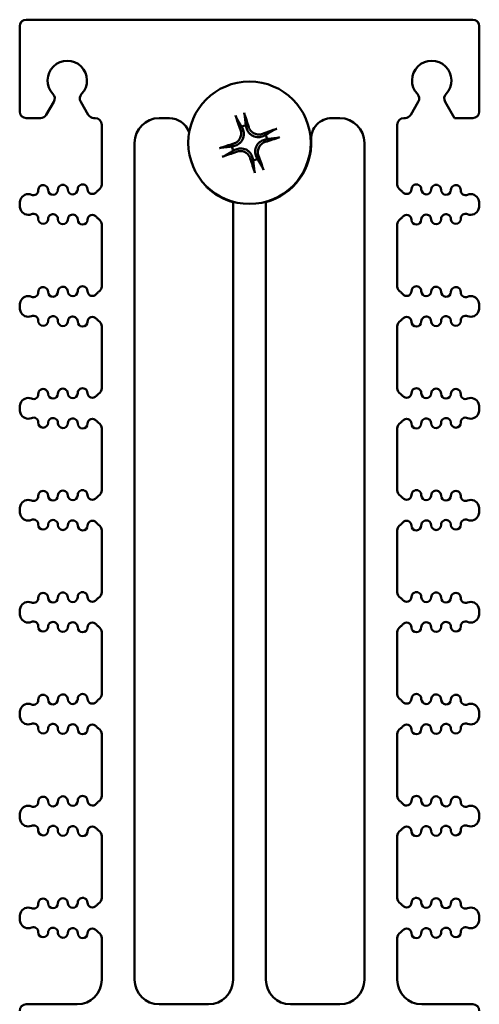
# Model space of a CAD drawing. Header units: inches. Extents: x 1.3 to 23.1, y 0.4 to 18.6.
# Tile 18 of 19: x 9.9 to 11.3, y 15.6 to 18.6. Entities that reach past the tile are written whole.
import ezdxf

# ---------------------------------------------------------------- set-up
doc = ezdxf.new("R2010")
doc.units = ezdxf.units.IN
doc.header["$LTSCALE"] = 0.8
doc.header["$MEASUREMENT"] = 0
doc.layers.add('Visible (ANSI)', color=7, linetype='Continuous', lineweight=50)

msp = doc.modelspace()

# ---------------------------------------------------------------- linework, layer by layer
at = {"layer": 'Visible (ANSI)'}
for p, q in [((9.8774, 18.6159), (11.2374, 18.6159)), ((9.8574, 18.3359), (9.8574, 18.5959)), ((11.2574, 18.3359), (11.2574, 18.5959)), ((9.9384, 18.3259), (9.9615, 18.366)), ((10.0433, 18.366), (10.0664, 18.3259)), ((11.0484, 18.3259), (11.0715, 18.366)), ((11.1533, 18.366), (11.1822, 18.3159)), ((9.8774, 18.3159), (9.9211, 18.3159)), ((10.0837, 18.3159), (10.0874, 18.3159)), ((10.2824, 18.3159), (10.3133, 18.3159)), ((10.8076, 18.3159), (10.8324, 18.3159)), ((11.0274, 18.3159), (11.0311, 18.3159)), ((11.1822, 18.3159), (11.2374, 18.3159)), ((10.1074, 18.2959), (10.1074, 18.114)), ((10.3723, 18.2739), (10.3738, 18.2736)), ((11.0074, 18.114), (11.0074, 18.2959)), ((10.2074, 15.6909), (10.2074, 18.2409)), ((10.9074, 18.2409), (10.9074, 15.6909)), ((9.8574, 18.0537), (9.8574, 18.052)), ((10.5074, 18.0597), (10.5074, 15.6909)), ((10.6074, 15.6909), (10.6074, 18.0597)), ((11.2574, 18.0537), (11.2574, 18.052)), ((10.1074, 17.9917), (10.1074, 17.8034)), ((11.0074, 17.8034), (11.0074, 17.9917)), ((9.8574, 17.7431), (9.8574, 17.7414)), ((11.2574, 17.7431), (11.2574, 17.7414)), ((10.1074, 17.6811), (10.1074, 17.4929)), ((11.0074, 17.4929), (11.0074, 17.6811)), ((9.8574, 17.4326), (9.8574, 17.4309)), ((11.2574, 17.4326), (11.2574, 17.4309)), ((10.1074, 17.3706), (10.1074, 17.1823)), ((11.0074, 17.1823), (11.0074, 17.3706)), ((9.8574, 17.122), (9.8574, 17.1203)), ((11.2574, 17.122), (11.2574, 17.1203)), ((10.1074, 17.06), (10.1074, 16.8717)), ((11.0074, 16.8717), (11.0074, 17.06)), ((9.8574, 16.8114), (9.8574, 16.8098)), ((11.2574, 16.8114), (11.2574, 16.8098)), ((10.1074, 16.7495), (10.1074, 16.5612)), ((11.0074, 16.5612), (11.0074, 16.7495)), ((9.8574, 16.5009), (9.8574, 16.4992)), ((11.2574, 16.5009), (11.2574, 16.4992)), ((10.1074, 16.4389), (10.1074, 16.2506)), ((11.0074, 16.2506), (11.0074, 16.4389)), ((9.8574, 16.1903), (9.8574, 16.1887)), ((11.2574, 16.1903), (11.2574, 16.1887)), ((10.1074, 16.1284), (10.1074, 15.9401)), ((11.0074, 15.9401), (11.0074, 16.1284)), ((9.8574, 15.8798), (9.8574, 15.8781)), ((11.2574, 15.8798), (11.2574, 15.8781)), ((10.1074, 15.8178), (10.1074, 15.6909)), ((11.0074, 15.6909), (11.0074, 15.8178)), ((10.0324, 15.6159), (9.8774, 15.6159)), ((10.4324, 15.6159), (10.2824, 15.6159)), ((10.8324, 15.6159), (10.6824, 15.6159)), ((11.2374, 15.6159), (11.0824, 15.6159))]:
    msp.add_line(p, q, dxfattribs=at)
msp.add_circle((10.5574, 18.2409), 0.1865, dxfattribs=at)
for centre, radius, start, end in [((9.8774, 18.5959), 0.02, 90, 180), ((11.2374, 18.5959), 0.02, 0, 90), ((10.0024, 18.4309), 0.06, 316.6545, 223.3455), ((11.1124, 18.4309), 0.06, 316.6545, 223.3455), ((9.9442, 18.376), 0.02, 330, 43.3455), ((10.0606, 18.376), 0.02, 136.6545, 210), ((11.0542, 18.376), 0.02, 330, 43.3455), ((11.1706, 18.376), 0.02, 136.6545, 210), ((9.8774, 18.3359), 0.02, 180, 270), ((11.2374, 18.3359), 0.02, 270, 0), ((9.9211, 18.3359), 0.02, 270, 330), ((10.0837, 18.3359), 0.02, 210, 270), ((10.0874, 18.2959), 0.02, 0, 90), ((10.2824, 18.2409), 0.075, 90, 180), ((10.3133, 18.2534), 0.0625, 19.1305, 90), ((10.8076, 18.2534), 0.0625, 90, 182.8603), ((10.8324, 18.2409), 0.075, 0, 90), ((11.0274, 18.2959), 0.02, 90, 180), ((11.0311, 18.3359), 0.02, 270, 330), ((10.5574, 18.2409), 0.0546, 101.8682, 115.6547), ((10.5574, 18.2409), 0.0546, 11.8682, 25.6547), ((10.5574, 18.2409), 0.188, 285.4239, 2.8603), ((10.5574, 18.2409), 0.0546, 191.8682, 205.6547), ((10.5574, 18.2409), 0.0546, 281.8682, 295.6547), ((9.8991, 18.0962), 0.015, 246.8961, 1.1458), ((9.929, 18.0968), 0.015, 1.1458, 181.1458), ((9.959, 18.0974), 0.015, 181.1458, 1.1458), ((9.989, 18.098), 0.015, 1.1458, 181.1458), ((10.019, 18.0986), 0.015, 181.1458, 1.1458), ((10.049, 18.0992), 0.015, 1.1458, 181.1458), ((10.079, 18.0998), 0.015, 181.1458, 322.7888), ((10.1109, 18.0756), 0.025, 121.4376, 142.7888), ((10.0874, 18.114), 0.02, 301.4376, 0), ((10.4427, 18.1181), 0.02, 203.3608, 226.9546), ((10.5574, 18.2409), 0.188, 226.9546, 254.5761), ((11.0274, 18.114), 0.02, 180, 238.5624), ((11.0039, 18.0756), 0.025, 37.2112, 58.5624), ((11.0358, 18.0998), 0.015, 217.2112, 358.8542), ((11.0658, 18.0992), 0.015, 358.8542, 178.8542), ((11.0958, 18.0986), 0.015, 178.8542, 358.8542), ((11.1258, 18.098), 0.015, 358.8542, 178.8542), ((11.1558, 18.0974), 0.015, 178.8542, 358.8542), ((11.1858, 18.0968), 0.015, 358.8542, 178.8542), ((11.2158, 18.0962), 0.015, 178.8542, 293.1039), ((9.8999, 18.0537), 0.0425, 160.9922, 180), ((9.8834, 18.0594), 0.025, 66.8961, 160.9922), ((11.2314, 18.0594), 0.025, 19.0078, 113.1039), ((11.2149, 18.0537), 0.0425, 0, 19.0078), ((9.8999, 18.052), 0.0425, 180, 199.0078), ((9.8834, 18.0463), 0.025, 199.0078, 293.1039), ((11.2314, 18.0463), 0.025, 246.8961, 340.9922), ((11.2149, 18.052), 0.0425, 340.9922, 0), ((9.8991, 18.0095), 0.015, 358.8542, 113.1039), ((9.929, 18.0089), 0.015, 178.8542, 358.8542), ((9.959, 18.0083), 0.015, 358.8542, 178.8542), ((9.989, 18.0077), 0.015, 178.8542, 358.8542), ((10.019, 18.0071), 0.015, 358.8542, 178.8542), ((10.049, 18.0065), 0.015, 178.8542, 358.8542), ((10.079, 18.0059), 0.015, 37.2112, 178.8542), ((10.1109, 18.0301), 0.025, 217.2112, 238.5624), ((10.0874, 17.9917), 0.02, 0, 58.5624), ((11.0274, 17.9917), 0.02, 121.4376, 180), ((11.0039, 18.0301), 0.025, 301.4376, 322.7888), ((11.0358, 18.0059), 0.015, 1.1458, 142.7888), ((11.0658, 18.0065), 0.015, 181.1458, 1.1458), ((11.0958, 18.0071), 0.015, 1.1458, 181.1458), ((11.1258, 18.0077), 0.015, 181.1458, 1.1458), ((11.1558, 18.0083), 0.015, 1.1458, 181.1458), ((11.1858, 18.0089), 0.015, 181.1458, 1.1458), ((11.2158, 18.0095), 0.015, 66.8961, 181.1458), ((9.929, 17.7862), 0.015, 1.1458, 181.1458), ((9.989, 17.7874), 0.015, 1.1458, 181.1458), ((10.049, 17.7886), 0.015, 1.1458, 181.1458), ((10.0874, 17.8034), 0.02, 301.4376, 0), ((11.0274, 17.8034), 0.02, 180, 238.5624), ((11.0658, 17.7886), 0.015, 358.8542, 178.8542), ((11.1258, 17.7874), 0.015, 358.8542, 178.8542), ((11.1858, 17.7862), 0.015, 358.8542, 178.8542), ((9.8834, 17.7488), 0.025, 66.8961, 160.9922), ((9.8991, 17.7856), 0.015, 246.8961, 1.1458), ((9.959, 17.7868), 0.015, 181.1458, 1.1458), ((10.019, 17.788), 0.015, 181.1458, 1.1458), ((10.079, 17.7892), 0.015, 181.1458, 322.7888), ((10.1109, 17.765), 0.025, 121.4376, 142.7888), ((11.0039, 17.765), 0.025, 37.2112, 58.5624), ((11.0358, 17.7892), 0.015, 217.2112, 358.8542), ((11.0958, 17.788), 0.015, 178.8542, 358.8542), ((11.1558, 17.7868), 0.015, 178.8542, 358.8542), ((11.2158, 17.7856), 0.015, 178.8542, 293.1039), ((11.2314, 17.7488), 0.025, 19.0078, 113.1039), ((9.8999, 17.7431), 0.0425, 160.9922, 180), ((9.8999, 17.7414), 0.0425, 180, 199.0078), ((11.2149, 17.7431), 0.0425, 0, 19.0078), ((11.2149, 17.7414), 0.0425, 340.9922, 0), ((9.8834, 17.7357), 0.025, 199.0078, 293.1039), ((9.8991, 17.6989), 0.015, 358.8542, 113.1039), ((9.959, 17.6977), 0.015, 358.8542, 178.8542), ((10.019, 17.6965), 0.015, 358.8542, 178.8542), ((10.079, 17.6953), 0.015, 37.2112, 178.8542), ((10.1109, 17.7195), 0.025, 217.2112, 238.5624), ((11.0039, 17.7195), 0.025, 301.4376, 322.7888), ((11.0358, 17.6953), 0.015, 1.1458, 142.7888), ((11.0958, 17.6965), 0.015, 1.1458, 181.1458), ((11.1558, 17.6977), 0.015, 1.1458, 181.1458), ((11.2158, 17.6989), 0.015, 66.8961, 181.1458), ((11.2314, 17.7357), 0.025, 246.8961, 340.9922), ((9.929, 17.6983), 0.015, 178.8542, 358.8542), ((9.989, 17.6971), 0.015, 178.8542, 358.8542), ((10.049, 17.6959), 0.015, 178.8542, 358.8542), ((10.0874, 17.6811), 0.02, 0, 58.5624), ((11.0274, 17.6811), 0.02, 121.4376, 180), ((11.0658, 17.6959), 0.015, 181.1458, 1.1458), ((11.1258, 17.6971), 0.015, 181.1458, 1.1458), ((11.1858, 17.6983), 0.015, 181.1458, 1.1458), ((9.929, 17.4757), 0.015, 1.1458, 181.1458), ((9.989, 17.4768), 0.015, 1.1458, 181.1458), ((10.049, 17.478), 0.015, 1.1458, 181.1458), ((10.0874, 17.4929), 0.02, 301.4376, 0), ((11.0274, 17.4929), 0.02, 180, 238.5624), ((11.0658, 17.478), 0.015, 358.8542, 178.8542), ((11.1258, 17.4768), 0.015, 358.8542, 178.8542), ((11.1858, 17.4757), 0.015, 358.8542, 178.8542), ((9.8834, 17.4383), 0.025, 66.8961, 160.9922), ((9.8991, 17.4751), 0.015, 246.8961, 1.1458), ((9.959, 17.4763), 0.015, 181.1458, 1.1458), ((10.019, 17.4774), 0.015, 181.1458, 1.1458), ((10.079, 17.4786), 0.015, 181.1458, 322.7888), ((10.1109, 17.4545), 0.025, 121.4376, 142.7888), ((11.0039, 17.4545), 0.025, 37.2112, 58.5624), ((11.0358, 17.4786), 0.015, 217.2112, 358.8542), ((11.0958, 17.4774), 0.015, 178.8542, 358.8542), ((11.1558, 17.4763), 0.015, 178.8542, 358.8542), ((11.2158, 17.4751), 0.015, 178.8542, 293.1039), ((11.2314, 17.4383), 0.025, 19.0078, 113.1039), ((9.8999, 17.4326), 0.0425, 160.9922, 180), ((9.8999, 17.4309), 0.0425, 180, 199.0078), ((11.2149, 17.4326), 0.0425, 0, 19.0078), ((11.2149, 17.4309), 0.0425, 340.9922, 0), ((9.8834, 17.4252), 0.025, 199.0078, 293.1039), ((9.8991, 17.3884), 0.015, 358.8542, 113.1039), ((9.959, 17.3872), 0.015, 358.8542, 178.8542), ((10.019, 17.386), 0.015, 358.8542, 178.8542), ((11.0958, 17.386), 0.015, 1.1458, 181.1458), ((11.1558, 17.3872), 0.015, 1.1458, 181.1458), ((11.2158, 17.3884), 0.015, 66.8961, 181.1458), ((11.2314, 17.4252), 0.025, 246.8961, 340.9922), ((9.929, 17.3878), 0.015, 178.8542, 358.8542), ((9.989, 17.3866), 0.015, 178.8542, 358.8542), ((10.049, 17.3854), 0.015, 178.8542, 358.8542), ((10.079, 17.3848), 0.015, 37.2112, 178.8542), ((10.1109, 17.409), 0.025, 217.2112, 238.5624), ((10.0874, 17.3706), 0.02, 0, 58.5624), ((11.0274, 17.3706), 0.02, 121.4376, 180), ((11.0039, 17.409), 0.025, 301.4376, 322.7888), ((11.0358, 17.3848), 0.015, 1.1458, 142.7888), ((11.0658, 17.3854), 0.015, 181.1458, 1.1458), ((11.1258, 17.3866), 0.015, 181.1458, 1.1458), ((11.1858, 17.3878), 0.015, 181.1458, 1.1458), ((9.8991, 17.1645), 0.015, 246.8961, 1.1458), ((9.929, 17.1651), 0.015, 1.1458, 181.1458), ((9.959, 17.1657), 0.015, 181.1458, 1.1458), ((9.989, 17.1663), 0.015, 1.1458, 181.1458), ((10.019, 17.1669), 0.015, 181.1458, 1.1458), ((10.049, 17.1675), 0.015, 1.1458, 181.1458), ((10.079, 17.1681), 0.015, 181.1458, 322.7888), ((10.1109, 17.1439), 0.025, 121.4376, 142.7888), ((10.0874, 17.1823), 0.02, 301.4376, 0), ((11.0274, 17.1823), 0.02, 180, 238.5624), ((11.0039, 17.1439), 0.025, 37.2112, 58.5624), ((11.0358, 17.1681), 0.015, 217.2112, 358.8542), ((11.0658, 17.1675), 0.015, 358.8542, 178.8542), ((11.0958, 17.1669), 0.015, 178.8542, 358.8542), ((11.1258, 17.1663), 0.015, 358.8542, 178.8542), ((11.1558, 17.1657), 0.015, 178.8542, 358.8542), ((11.1858, 17.1651), 0.015, 358.8542, 178.8542), ((11.2158, 17.1645), 0.015, 178.8542, 293.1039), ((9.8999, 17.122), 0.0425, 160.9922, 180), ((9.8834, 17.1277), 0.025, 66.8961, 160.9922), ((11.2314, 17.1277), 0.025, 19.0078, 113.1039), ((11.2149, 17.122), 0.0425, 0, 19.0078), ((9.8999, 17.1203), 0.0425, 180, 199.0078), ((9.8834, 17.1146), 0.025, 199.0078, 293.1039), ((11.2314, 17.1146), 0.025, 246.8961, 340.9922), ((11.2149, 17.1203), 0.0425, 340.9922, 0), ((9.8991, 17.0778), 0.015, 358.8542, 113.1039), ((9.929, 17.0772), 0.015, 178.8542, 358.8542), ((9.959, 17.0766), 0.015, 358.8542, 178.8542), ((9.989, 17.076), 0.015, 178.8542, 358.8542), ((10.019, 17.0754), 0.015, 358.8542, 178.8542), ((10.049, 17.0748), 0.015, 178.8542, 358.8542), ((10.079, 17.0742), 0.015, 37.2112, 178.8542), ((10.1109, 17.0984), 0.025, 217.2112, 238.5624), ((10.0874, 17.06), 0.02, 0, 58.5624), ((11.0274, 17.06), 0.02, 121.4376, 180), ((11.0039, 17.0984), 0.025, 301.4376, 322.7888), ((11.0358, 17.0742), 0.015, 1.1458, 142.7888), ((11.0658, 17.0748), 0.015, 181.1458, 1.1458), ((11.0958, 17.0754), 0.015, 1.1458, 181.1458), ((11.1258, 17.076), 0.015, 181.1458, 1.1458), ((11.1558, 17.0766), 0.015, 1.1458, 181.1458), ((11.1858, 17.0772), 0.015, 181.1458, 1.1458), ((11.2158, 17.0778), 0.015, 66.8961, 181.1458), ((9.929, 16.8545), 0.015, 1.1458, 181.1458), ((9.989, 16.8557), 0.015, 1.1458, 181.1458), ((10.049, 16.8569), 0.015, 1.1458, 181.1458), ((10.0874, 16.8717), 0.02, 301.4376, 0), ((11.0274, 16.8717), 0.02, 180, 238.5624), ((11.0658, 16.8569), 0.015, 358.8542, 178.8542), ((11.1258, 16.8557), 0.015, 358.8542, 178.8542), ((11.1858, 16.8545), 0.015, 358.8542, 178.8542), ((9.8834, 16.8171), 0.025, 66.8961, 160.9922), ((9.8991, 16.8539), 0.015, 246.8961, 1.1458), ((9.959, 16.8551), 0.015, 181.1458, 1.1458), ((10.019, 16.8563), 0.015, 181.1458, 1.1458), ((10.079, 16.8575), 0.015, 181.1458, 322.7888), ((10.1109, 16.8333), 0.025, 121.4376, 142.7888), ((11.0039, 16.8333), 0.025, 37.2112, 58.5624), ((11.0358, 16.8575), 0.015, 217.2112, 358.8542), ((11.0958, 16.8563), 0.015, 178.8542, 358.8542), ((11.1558, 16.8551), 0.015, 178.8542, 358.8542), ((11.2158, 16.8539), 0.015, 178.8542, 293.1039), ((11.2314, 16.8171), 0.025, 19.0078, 113.1039), ((9.8999, 16.8114), 0.0425, 160.9922, 180), ((9.8999, 16.8098), 0.0425, 180, 199.0078), ((11.2149, 16.8114), 0.0425, 0, 19.0078), ((11.2149, 16.8098), 0.0425, 340.9922, 0), ((9.8834, 16.8041), 0.025, 199.0078, 293.1039), ((9.8991, 16.7673), 0.015, 358.8542, 113.1039), ((9.959, 16.7661), 0.015, 358.8542, 178.8542), ((10.019, 16.7649), 0.015, 358.8542, 178.8542), ((10.079, 16.7637), 0.015, 37.2112, 178.8542), ((10.1109, 16.7879), 0.025, 217.2112, 238.5624), ((11.0039, 16.7879), 0.025, 301.4376, 322.7888), ((11.0358, 16.7637), 0.015, 1.1458, 142.7888), ((11.0958, 16.7649), 0.015, 1.1458, 181.1458), ((11.1558, 16.7661), 0.015, 1.1458, 181.1458), ((11.2158, 16.7673), 0.015, 66.8961, 181.1458), ((11.2314, 16.8041), 0.025, 246.8961, 340.9922), ((9.929, 16.7667), 0.015, 178.8542, 358.8542), ((9.989, 16.7655), 0.015, 178.8542, 358.8542), ((10.049, 16.7643), 0.015, 178.8542, 358.8542), ((10.0874, 16.7495), 0.02, 0, 58.5624), ((11.0274, 16.7495), 0.02, 121.4376, 180), ((11.0658, 16.7643), 0.015, 181.1458, 1.1458), ((11.1258, 16.7655), 0.015, 181.1458, 1.1458), ((11.1858, 16.7667), 0.015, 181.1458, 1.1458), ((9.989, 16.5452), 0.015, 1.1458, 181.1458), ((10.049, 16.5464), 0.015, 1.1458, 181.1458), ((10.0874, 16.5612), 0.02, 301.4376, 0), ((11.0274, 16.5612), 0.02, 180, 238.5624), ((11.0658, 16.5464), 0.015, 358.8542, 178.8542), ((11.1258, 16.5452), 0.015, 358.8542, 178.8542), ((9.8834, 16.5066), 0.025, 66.8961, 160.9922), ((9.8991, 16.5434), 0.015, 246.8961, 1.1458), ((9.929, 16.544), 0.015, 1.1458, 181.1458), ((9.959, 16.5446), 0.015, 181.1458, 1.1458), ((10.019, 16.5458), 0.015, 181.1458, 1.1458), ((10.079, 16.547), 0.015, 181.1458, 322.7888), ((10.1109, 16.5228), 0.025, 121.4376, 142.7888), ((11.0039, 16.5228), 0.025, 37.2112, 58.5624), ((11.0358, 16.547), 0.015, 217.2112, 358.8542), ((11.0958, 16.5458), 0.015, 178.8542, 358.8542), ((11.1558, 16.5446), 0.015, 178.8542, 358.8542), ((11.1858, 16.544), 0.015, 358.8542, 178.8542), ((11.2158, 16.5434), 0.015, 178.8542, 293.1039), ((11.2314, 16.5066), 0.025, 19.0078, 113.1039), ((9.8999, 16.5009), 0.0425, 160.9922, 180), ((11.2149, 16.5009), 0.0425, 0, 19.0078), ((9.8999, 16.4992), 0.0425, 180, 199.0078), ((9.8834, 16.4935), 0.025, 199.0078, 293.1039), ((9.8991, 16.4567), 0.015, 358.8542, 113.1039), ((9.959, 16.4555), 0.015, 358.8542, 178.8542), ((11.1558, 16.4555), 0.015, 1.1458, 181.1458), ((11.2158, 16.4567), 0.015, 66.8961, 181.1458), ((11.2314, 16.4935), 0.025, 246.8961, 340.9922), ((11.2149, 16.4992), 0.0425, 340.9922, 0), ((9.929, 16.4561), 0.015, 178.8542, 358.8542), ((9.989, 16.4549), 0.015, 178.8542, 358.8542), ((10.019, 16.4543), 0.015, 358.8542, 178.8542), ((10.049, 16.4537), 0.015, 178.8542, 358.8542), ((10.079, 16.4531), 0.015, 37.2112, 178.8542), ((10.1109, 16.4773), 0.025, 217.2112, 238.5624), ((10.0874, 16.4389), 0.02, 0, 58.5624), ((11.0274, 16.4389), 0.02, 121.4376, 180), ((11.0039, 16.4773), 0.025, 301.4376, 322.7888), ((11.0358, 16.4531), 0.015, 1.1458, 142.7888), ((11.0658, 16.4537), 0.015, 181.1458, 1.1458), ((11.0958, 16.4543), 0.015, 1.1458, 181.1458), ((11.1258, 16.4549), 0.015, 181.1458, 1.1458), ((11.1858, 16.4561), 0.015, 181.1458, 1.1458), ((9.8991, 16.2328), 0.015, 246.8961, 1.1458), ((9.929, 16.2334), 0.015, 1.1458, 181.1458), ((9.959, 16.234), 0.015, 181.1458, 1.1458), ((9.989, 16.2346), 0.015, 1.1458, 181.1458), ((10.019, 16.2352), 0.015, 181.1458, 1.1458), ((10.049, 16.2358), 0.015, 1.1458, 181.1458), ((10.079, 16.2364), 0.015, 181.1458, 322.7888), ((10.1109, 16.2122), 0.025, 121.4376, 142.7888), ((10.0874, 16.2506), 0.02, 301.4376, 0), ((11.0274, 16.2506), 0.02, 180, 238.5624), ((11.0039, 16.2122), 0.025, 37.2112, 58.5624), ((11.0358, 16.2364), 0.015, 217.2112, 358.8542), ((11.0658, 16.2358), 0.015, 358.8542, 178.8542), ((11.0958, 16.2352), 0.015, 178.8542, 358.8542), ((11.1258, 16.2346), 0.015, 358.8542, 178.8542), ((11.1558, 16.234), 0.015, 178.8542, 358.8542), ((11.1858, 16.2334), 0.015, 358.8542, 178.8542), ((11.2158, 16.2328), 0.015, 178.8542, 293.1039), ((9.8999, 16.1903), 0.0425, 160.9922, 180), ((9.8834, 16.196), 0.025, 66.8961, 160.9922), ((11.2314, 16.196), 0.025, 19.0078, 113.1039), ((11.2149, 16.1903), 0.0425, 0, 19.0078), ((9.8999, 16.1887), 0.0425, 180, 199.0078), ((9.8834, 16.183), 0.025, 199.0078, 293.1039), ((11.2314, 16.183), 0.025, 246.8961, 340.9922), ((11.2149, 16.1887), 0.0425, 340.9922, 0), ((9.8991, 16.1462), 0.015, 358.8542, 113.1039), ((9.929, 16.1456), 0.015, 178.8542, 358.8542), ((9.959, 16.145), 0.015, 358.8542, 178.8542), ((9.989, 16.1444), 0.015, 178.8542, 358.8542), ((10.019, 16.1438), 0.015, 358.8542, 178.8542), ((10.049, 16.1432), 0.015, 178.8542, 358.8542), ((10.079, 16.1426), 0.015, 37.2112, 178.8542), ((10.1109, 16.1668), 0.025, 217.2112, 238.5624), ((10.0874, 16.1284), 0.02, 0, 58.5624), ((11.0274, 16.1284), 0.02, 121.4376, 180), ((11.0039, 16.1668), 0.025, 301.4376, 322.7888), ((11.0358, 16.1426), 0.015, 1.1458, 142.7888), ((11.0658, 16.1432), 0.015, 181.1458, 1.1458), ((11.0958, 16.1438), 0.015, 1.1458, 181.1458), ((11.1258, 16.1444), 0.015, 181.1458, 1.1458), ((11.1558, 16.145), 0.015, 1.1458, 181.1458), ((11.1858, 16.1456), 0.015, 181.1458, 1.1458), ((11.2158, 16.1462), 0.015, 66.8961, 181.1458), ((9.929, 15.9229), 0.015, 1.1458, 181.1458), ((9.989, 15.9241), 0.015, 1.1458, 181.1458), ((10.049, 15.9253), 0.015, 1.1458, 181.1458), ((10.0874, 15.9401), 0.02, 301.4376, 0), ((11.0274, 15.9401), 0.02, 180, 238.5624), ((11.0658, 15.9253), 0.015, 358.8542, 178.8542), ((11.1258, 15.9241), 0.015, 358.8542, 178.8542), ((11.1858, 15.9229), 0.015, 358.8542, 178.8542), ((9.8834, 15.8855), 0.025, 66.8961, 160.9922), ((9.8991, 15.9223), 0.015, 246.8961, 1.1458), ((9.959, 15.9235), 0.015, 181.1458, 1.1458), ((10.019, 15.9247), 0.015, 181.1458, 1.1458), ((10.079, 15.9259), 0.015, 181.1458, 322.7888), ((10.1109, 15.9017), 0.025, 121.4376, 142.7888), ((11.0039, 15.9017), 0.025, 37.2112, 58.5624), ((11.0358, 15.9259), 0.015, 217.2112, 358.8542), ((11.0958, 15.9247), 0.015, 178.8542, 358.8542), ((11.1558, 15.9235), 0.015, 178.8542, 358.8542), ((11.2158, 15.9223), 0.015, 178.8542, 293.1039), ((11.2314, 15.8855), 0.025, 19.0078, 113.1039), ((9.8999, 15.8798), 0.0425, 160.9922, 180), ((9.8999, 15.8781), 0.0425, 180, 199.0078), ((11.2149, 15.8798), 0.0425, 0, 19.0078), ((11.2149, 15.8781), 0.0425, 340.9922, 0), ((9.8834, 15.8724), 0.025, 199.0078, 293.1039), ((9.8991, 15.8356), 0.015, 358.8542, 113.1039), ((9.959, 15.8344), 0.015, 358.8542, 178.8542), ((10.019, 15.8332), 0.015, 358.8542, 178.8542), ((10.079, 15.832), 0.015, 37.2112, 178.8542), ((10.1109, 15.8562), 0.025, 217.2112, 238.5624), ((11.0039, 15.8562), 0.025, 301.4376, 322.7888), ((11.0358, 15.832), 0.015, 1.1458, 142.7888), ((11.0958, 15.8332), 0.015, 1.1458, 181.1458), ((11.1558, 15.8344), 0.015, 1.1458, 181.1458), ((11.2158, 15.8356), 0.015, 66.8961, 181.1458), ((11.2314, 15.8724), 0.025, 246.8961, 340.9922), ((9.929, 15.835), 0.015, 178.8542, 358.8542), ((9.989, 15.8338), 0.015, 178.8542, 358.8542), ((10.049, 15.8326), 0.015, 178.8542, 358.8542), ((10.0874, 15.8178), 0.02, 0, 58.5624), ((11.0274, 15.8178), 0.02, 121.4376, 180), ((11.0658, 15.8326), 0.015, 181.1458, 1.1458), ((11.1258, 15.8338), 0.015, 181.1458, 1.1458), ((11.1858, 15.835), 0.015, 181.1458, 1.1458), ((10.0324, 15.6909), 0.075, 270, 0), ((10.2824, 15.6909), 0.075, 180, 270), ((10.4324, 15.6909), 0.075, 270, 0), ((10.6824, 15.6909), 0.075, 180, 270), ((10.8324, 15.6909), 0.075, 270, 0), ((11.0824, 15.6909), 0.075, 180, 270), ((9.8774, 15.5959), 0.02, 90, 180), ((11.2374, 15.5959), 0.02, 0, 90)]:
    msp.add_arc(centre, radius, start, end, dxfattribs=at)
for centre, major_axis, start_param, end_param in [((10.5482, 18.2382), (-0.0683, 0.2324), 4.905895, 5.104794), ((10.5663, 18.2443), (0.0874, -0.226), 4.319984, 4.518883), ((10.5609, 18.232), (-0.226, -0.0874), 4.319984, 4.518883), ((10.5547, 18.2501), (0.2324, 0.0683), 4.905895, 5.104794), ((10.5601, 18.2317), (-0.2324, -0.0683), 4.905895, 5.104794), ((10.554, 18.2498), (0.226, 0.0874), 4.319984, 4.518883), ((10.5666, 18.2436), (0.0683, -0.2324), 4.905895, 5.104794), ((10.5485, 18.2374), (-0.0874, 0.226), 4.319984, 4.518883)]:
    msp.add_ellipse(centre, major_axis=major_axis, ratio=0.087156, start_param=start_param, end_param=end_param, dxfattribs=at)
for points, knots in [([(10.5408, 18.3326), (10.5408, 18.3326), (10.5408, 18.3326), (10.541, 18.3319), (10.5413, 18.331), (10.5417, 18.3295), (10.542, 18.3287), (10.5423, 18.3273), (10.5425, 18.3265), (10.5427, 18.3256), (10.5428, 18.3252), (10.5428, 18.3249)], [0.01759685, 0.01759685, 0.01759685, 0.01759685, 0.01762601, 0.01762601, 0.02349917, 0.02349917, 0.02936729, 0.02936729, 0.03519954, 0.03519954, 0.03995567, 0.03995567, 0.03995567, 0.03995567]), ([(10.5178, 18.3164), (10.5177, 18.3166), (10.5175, 18.317), (10.5171, 18.3179), (10.5167, 18.3186), (10.5162, 18.3199), (10.5158, 18.3207), (10.5153, 18.3222), (10.515, 18.323), (10.5147, 18.3237), (10.5147, 18.3237), (10.5147, 18.3237)], [0.05376772, 0.05376772, 0.05376772, 0.05376772, 0.05852386, 0.05852386, 0.06435611, 0.06435611, 0.07022423, 0.07022423, 0.07609738, 0.07609738, 0.07612654, 0.07612654, 0.07612654, 0.07612654]), ([(10.5302, 18.2803), (10.5316, 18.2766), (10.5323, 18.2724), (10.532, 18.264), (10.531, 18.2598), (10.5278, 18.2525), (10.5254, 18.2489), (10.5193, 18.2431), (10.5157, 18.2408), (10.5112, 18.239), (10.5104, 18.2387), (10.5096, 18.2384)], [0, 0, 0, 0, 0.030458, 0.030458, 0.060916, 0.060916, 0.0912553, 0.0912553, 0.1215946, 0.1215946, 0.1282974, 0.1282974, 0.1282974, 0.1282974]), ([(10.5369, 18.2829), (10.5389, 18.2784), (10.5401, 18.2733), (10.5403, 18.2652), (10.54, 18.2624), (10.5388, 18.2567), (10.5379, 18.2539), (10.5352, 18.2484), (10.5335, 18.246), (10.5298, 18.2416), (10.5277, 18.2396), (10.5212, 18.2349), (10.5164, 18.2327), (10.5116, 18.2315)], [0.4461869, 0.4461869, 0.4461869, 0.4461869, 0.4884014, 0.4884014, 0.5115829, 0.5115829, 0.5347643, 0.5347643, 0.5579458, 0.5579458, 0.5811273, 0.5811273, 0.6233417, 0.6233417, 0.6233417, 0.6233417]), ([(10.5994, 18.2614), (10.5949, 18.2594), (10.5898, 18.2582), (10.5817, 18.258), (10.5789, 18.2583), (10.5732, 18.2595), (10.5704, 18.2604), (10.565, 18.2631), (10.5625, 18.2648), (10.5581, 18.2685), (10.5562, 18.2706), (10.5514, 18.2771), (10.5492, 18.2819), (10.548, 18.2867)], [0.4461869, 0.4461869, 0.4461869, 0.4461869, 0.4884014, 0.4884014, 0.5115829, 0.5115829, 0.5347643, 0.5347643, 0.5579458, 0.5579458, 0.5811273, 0.5811273, 0.6233417, 0.6233417, 0.6233417, 0.6233417]), ([(10.5968, 18.2681), (10.5932, 18.2667), (10.5889, 18.266), (10.5805, 18.2662), (10.5763, 18.2673), (10.569, 18.2705), (10.5654, 18.2729), (10.5596, 18.279), (10.5573, 18.2826), (10.5555, 18.2871), (10.5552, 18.2879), (10.555, 18.2887)], [0, 0, 0, 0, 0.030458, 0.030458, 0.060916, 0.060916, 0.0912553, 0.0912553, 0.1215946, 0.1215946, 0.1282974, 0.1282974, 0.1282974, 0.1282974]), ([(10.6329, 18.2804), (10.6332, 18.2806), (10.6335, 18.2808), (10.6344, 18.2812), (10.6351, 18.2815), (10.6364, 18.2821), (10.6373, 18.2824), (10.6387, 18.283), (10.6395, 18.2833), (10.6402, 18.2836), (10.6402, 18.2836), (10.6402, 18.2836)], [0.05376772, 0.05376772, 0.05376772, 0.05376772, 0.05852386, 0.05852386, 0.06435611, 0.06435611, 0.07022423, 0.07022423, 0.07609738, 0.07609738, 0.07612654, 0.07612654, 0.07612654, 0.07612654]), ([(10.5779, 18.1989), (10.5759, 18.2034), (10.5747, 18.2085), (10.5745, 18.2165), (10.5748, 18.2194), (10.576, 18.2251), (10.5769, 18.2279), (10.5796, 18.2333), (10.5813, 18.2358), (10.585, 18.2402), (10.5871, 18.2421), (10.5936, 18.2469), (10.5984, 18.2491), (10.6032, 18.2502)], [0.4461869, 0.4461869, 0.4461869, 0.4461869, 0.4884014, 0.4884014, 0.5115829, 0.5115829, 0.5347643, 0.5347643, 0.5579458, 0.5579458, 0.5811273, 0.5811273, 0.6233417, 0.6233417, 0.6233417, 0.6233417]), ([(10.5846, 18.2014), (10.5832, 18.2051), (10.5825, 18.2094), (10.5828, 18.2178), (10.5838, 18.222), (10.587, 18.2293), (10.5895, 18.2328), (10.5955, 18.2387), (10.5991, 18.241), (10.6036, 18.2428), (10.6044, 18.2431), (10.6052, 18.2433)], [0, 0, 0, 0, 0.030458, 0.030458, 0.060916, 0.060916, 0.0912553, 0.0912553, 0.1215946, 0.1215946, 0.1282974, 0.1282974, 0.1282974, 0.1282974]), ([(10.6491, 18.2575), (10.6491, 18.2575), (10.6491, 18.2575), (10.6484, 18.2573), (10.6475, 18.257), (10.6461, 18.2566), (10.6452, 18.2563), (10.6438, 18.256), (10.6431, 18.2558), (10.6421, 18.2556), (10.6417, 18.2555), (10.6414, 18.2555)], [0.01759685, 0.01759685, 0.01759685, 0.01759685, 0.01762601, 0.01762601, 0.02349917, 0.02349917, 0.02936729, 0.02936729, 0.03519954, 0.03519954, 0.03995567, 0.03995567, 0.03995567, 0.03995567]), ([(10.4657, 18.2243), (10.4657, 18.2243), (10.4657, 18.2243), (10.4664, 18.2245), (10.4673, 18.2248), (10.4688, 18.2252), (10.4696, 18.2255), (10.471, 18.2258), (10.4717, 18.226), (10.4727, 18.2262), (10.4731, 18.2262), (10.4734, 18.2263)], [0.01759685, 0.01759685, 0.01759685, 0.01759685, 0.01762601, 0.01762601, 0.02349917, 0.02349917, 0.02936729, 0.02936729, 0.03519954, 0.03519954, 0.03995567, 0.03995567, 0.03995567, 0.03995567]), ([(10.5154, 18.2204), (10.5199, 18.2224), (10.525, 18.2236), (10.5331, 18.2238), (10.5359, 18.2235), (10.5416, 18.2223), (10.5444, 18.2213), (10.5498, 18.2187), (10.5523, 18.217), (10.5567, 18.2133), (10.5586, 18.2112), (10.5634, 18.2047), (10.5656, 18.1999), (10.5668, 18.1951)], [0.4461869, 0.4461869, 0.4461869, 0.4461869, 0.4884014, 0.4884014, 0.5115829, 0.5115829, 0.5347643, 0.5347643, 0.5579458, 0.5579458, 0.5811273, 0.5811273, 0.6233417, 0.6233417, 0.6233417, 0.6233417]), ([(10.518, 18.2137), (10.5217, 18.215), (10.5259, 18.2158), (10.5343, 18.2155), (10.5385, 18.2145), (10.5458, 18.2113), (10.5494, 18.2088), (10.5552, 18.2028), (10.5575, 18.1992), (10.5593, 18.1947), (10.5596, 18.1939), (10.5599, 18.193)], [0, 0, 0, 0, 0.030458, 0.030458, 0.060916, 0.060916, 0.0912553, 0.0912553, 0.1215946, 0.1215946, 0.1282974, 0.1282974, 0.1282974, 0.1282974]), ([(10.4819, 18.2013), (10.4816, 18.2012), (10.4813, 18.201), (10.4804, 18.2005), (10.4797, 18.2002), (10.4784, 18.1997), (10.4775, 18.1993), (10.4761, 18.1988), (10.4753, 18.1985), (10.4746, 18.1982), (10.4746, 18.1982), (10.4746, 18.1982)], [0.05376772, 0.05376772, 0.05376772, 0.05376772, 0.05852386, 0.05852386, 0.06435611, 0.06435611, 0.07022423, 0.07022423, 0.07609738, 0.07609738, 0.07612654, 0.07612654, 0.07612654, 0.07612654]), ([(10.574, 18.1492), (10.574, 18.1492), (10.574, 18.1492), (10.5738, 18.1499), (10.5735, 18.1508), (10.5731, 18.1522), (10.5728, 18.1531), (10.5725, 18.1545), (10.5723, 18.1552), (10.5721, 18.1562), (10.5721, 18.1566), (10.572, 18.1569)], [0.01759685, 0.01759685, 0.01759685, 0.01759685, 0.01762601, 0.01762601, 0.02349917, 0.02349917, 0.02936729, 0.02936729, 0.03519954, 0.03519954, 0.03995567, 0.03995567, 0.03995567, 0.03995567]), ([(10.597, 18.1654), (10.5971, 18.1651), (10.5973, 18.1647), (10.5978, 18.1639), (10.5981, 18.1632), (10.5986, 18.1619), (10.599, 18.161), (10.5995, 18.1596), (10.5998, 18.1587), (10.6001, 18.1581), (10.6001, 18.1581), (10.6001, 18.1581)], [0.05376772, 0.05376772, 0.05376772, 0.05376772, 0.05852386, 0.05852386, 0.06435611, 0.06435611, 0.07022423, 0.07022423, 0.07609738, 0.07609738, 0.07612654, 0.07612654, 0.07612654, 0.07612654])]:
    msp.add_open_spline(points, degree=3, knots=knots, dxfattribs=at)
for points, weights in [([(10.5178, 18.3164), (10.5275, 18.3004), (10.5337, 18.2901)], [1.00320831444, 1.02592339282, 1]), ([(10.5462, 18.2944), (10.5448, 18.3063), (10.5428, 18.3249)], [1, 1.02592339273, 1.00320831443]), ([(10.5337, 18.2901), (10.5355, 18.2862), (10.5369, 18.2829)], [1, 1.08169453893, 1.16294215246]), ([(10.548, 18.2867), (10.5472, 18.2902), (10.5462, 18.2944)], [1.16294215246, 1.08169453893, 1]), ([(10.6329, 18.2804), (10.617, 18.2708), (10.6067, 18.2645)], [1.00320831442, 1.02592339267, 1]), ([(10.6067, 18.2645), (10.6028, 18.2628), (10.5994, 18.2614)], [1, 1.08169453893, 1.16294215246]), ([(10.6032, 18.2502), (10.6067, 18.2511), (10.6109, 18.2521)], [1.16294215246, 1.08169453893, 1]), ([(10.6109, 18.2521), (10.6228, 18.2534), (10.6414, 18.2555)], [1, 1.02592339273, 1.00320831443]), ([(10.5039, 18.2296), (10.492, 18.2283), (10.4734, 18.2263)], [1, 1.02592339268, 1.00320831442]), ([(10.4819, 18.2013), (10.4979, 18.211), (10.5081, 18.2172)], [1.00320831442, 1.02592339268, 1]), ([(10.5116, 18.2315), (10.5081, 18.2307), (10.5039, 18.2296)], [1.16294215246, 1.08169453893, 1]), ([(10.5081, 18.2172), (10.512, 18.2189), (10.5154, 18.2204)], [1, 1.08169453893, 1.16294215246]), ([(10.5668, 18.1951), (10.5676, 18.1915), (10.5686, 18.1874)], [1.16294215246, 1.08169453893, 1]), ([(10.5686, 18.1874), (10.57, 18.1754), (10.572, 18.1569)], [1, 1.02592339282, 1.00320831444]), ([(10.5811, 18.1916), (10.5793, 18.1955), (10.5779, 18.1989)], [1, 1.08169453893, 1.16294215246]), ([(10.597, 18.1654), (10.5873, 18.1813), (10.5811, 18.1916)], [1.00320831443, 1.02592339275, 1])]:
    msp.add_rational_spline(points, weights, degree=2, dxfattribs=at)

doc.saveas('drawing.dxf')
